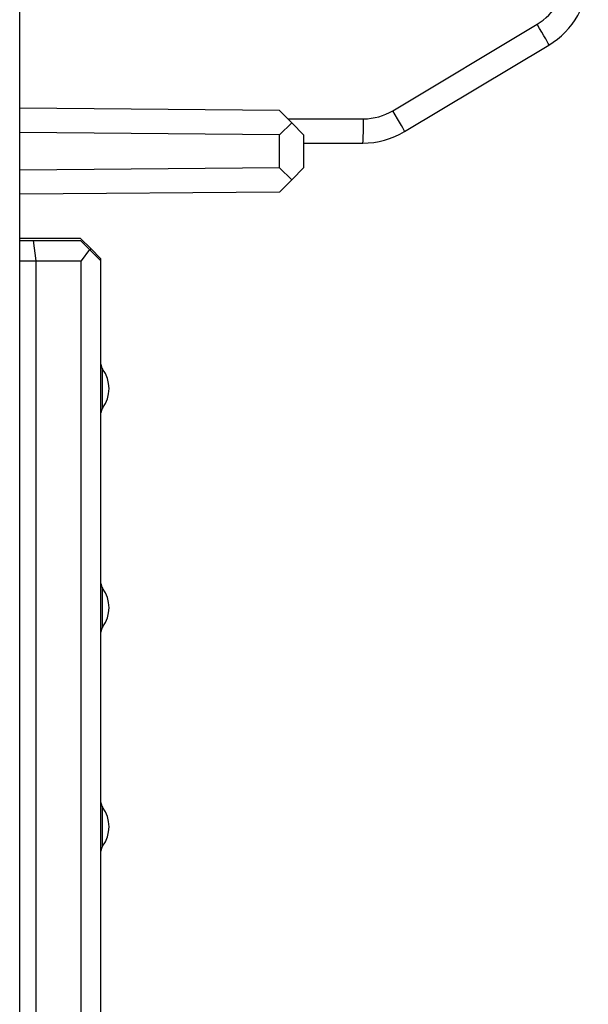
# Model space of a CAD drawing. Extents: x 0 to 183, y 0 to 176.
# Tile 26 of 32: x 12 to 19, y 116 to 128. Entities that reach past the tile are written whole.
import ezdxf

# ---------------------------------------------------------------- set-up
doc = ezdxf.new("R2010")
doc.units = 0
doc.header["$LTSCALE"] = 11.495753
doc.header["$MEASUREMENT"] = 0
doc.layers.get('0').update_dxf_attribs({"linetype": 'CONTINUOUS'})

msp = doc.modelspace()

# ---------------------------------------------------------------- linework, layer by layer
at = {"color": 7, "linetype": 'CONTINUOUS'}
for p, q in [((12.0002, 20.6504), (12.0002, 140.2836)), ((16.5939, 127.1003), (18.3708, 128.1665)), ((16.7375, 126.8429), (18.5145, 127.9092)), ((15.1976, 127.1034), (12.0002, 127.1313)), ((15.1976, 127.1034), (15.3488, 126.9518)), ((15.1976, 126.8033), (15.3488, 126.9518)), ((15.3002, 127.0007), (16.2335, 127.0007)), ((15.3488, 126.9518), (15.5, 126.8005)), ((15.1976, 126.8033), (12.0002, 126.8312)), ((15.1976, 126.3978), (15.1976, 126.8033)), ((15.5, 126.4006), (15.5, 126.8005)), ((15.5, 126.7006), (16.2232, 126.7006)), ((15.1976, 126.3978), (12.0002, 126.3699)), ((15.1976, 126.3978), (15.3488, 126.2493)), ((15.3488, 126.2493), (15.5, 126.4006)), ((15.1976, 126.0981), (15.3488, 126.2493)), ((15.1976, 126.0981), (12.0002, 126.0702)), ((12.7502, 125.5255), (12.0002, 125.5255)), ((12.0002, 125.5007), (12.7502, 125.5007)), ((12.1673, 125.5007), (12.2, 125.2506)), ((12.8752, 125.4005), (12.7502, 125.5255)), ((13.0003, 125.2506), (12.7502, 125.5007)), ((12.8587, 125.3922), (12.7588, 125.2506)), ((12.8752, 125.4005), (12.8625, 125.388)), ((12.8752, 125.4005), (13.0003, 125.2754)), ((12.0002, 125.2506), (12.7588, 125.2506)), ((12.2, 125.2506), (12.2, 111.3007)), ((12.7588, 111.3007), (12.7588, 125.2506)), ((13.0003, 111.2756), (13.0003, 125.2754)), ((13.0203, 123.4357), (13.0203, 123.9156)), ((13.0203, 120.7355), (13.0203, 121.2157)), ((13.0203, 118.0355), (13.0203, 118.5154))]:
    msp.add_line(p, q, dxfattribs=at)
for centre, radius, start, end in [((18.0107, 128.7666), 0.6999, 300.97355, 0.00596), ((18, 128.7669), 1.0002, 300.95517, 359.98492), ((16.2336, 127.7022), 0.7015, 269.99473, 300.90243), ((16.223, 127.702), 1.0013, 270.01084, 300.9206), ((12.6997, 123.6757), 0.4004, 323.18594, 36.81406), ((12.6992, 120.9756), 0.401, 323.21093, 36.78907), ((12.6996, 118.2755), 0.4005, 323.18799, 36.81201)]:
    msp.add_arc(centre, radius, start, end, dxfattribs=at)
for points in [[(18.5145, 127.9092), (18.5187, 127.9119), (18.4549, 128.0263), (18.3708, 128.1665)], [(16.7375, 126.8429), (16.7417, 126.8457), (16.6779, 126.9601), (16.5939, 127.1003)], [(16.2232, 126.7006), (16.229, 126.7006), (16.2335, 126.835), (16.2335, 127.0007)], [(13.0003, 123.9756), (13.0003, 123.9539), (13.0072, 123.9328), (13.0203, 123.9156)], [(13.0203, 123.4357), (13.0072, 123.4182), (13.0003, 123.3971), (13.0003, 123.3754)], [(13.0003, 121.2756), (13.0003, 121.2539), (13.0072, 121.2329), (13.0203, 121.2157)], [(13.0203, 120.7355), (13.0072, 120.7182), (13.0003, 120.6972), (13.0003, 120.6755)], [(13.0003, 118.5757), (13.0003, 118.554), (13.0072, 118.533), (13.0203, 118.5154)], [(13.0203, 118.0355), (13.0072, 118.0183), (13.0003, 117.9973), (13.0003, 117.9756)]]:
    msp.add_open_spline(points, degree=3, dxfattribs=at)

doc.saveas('drawing.dxf')
